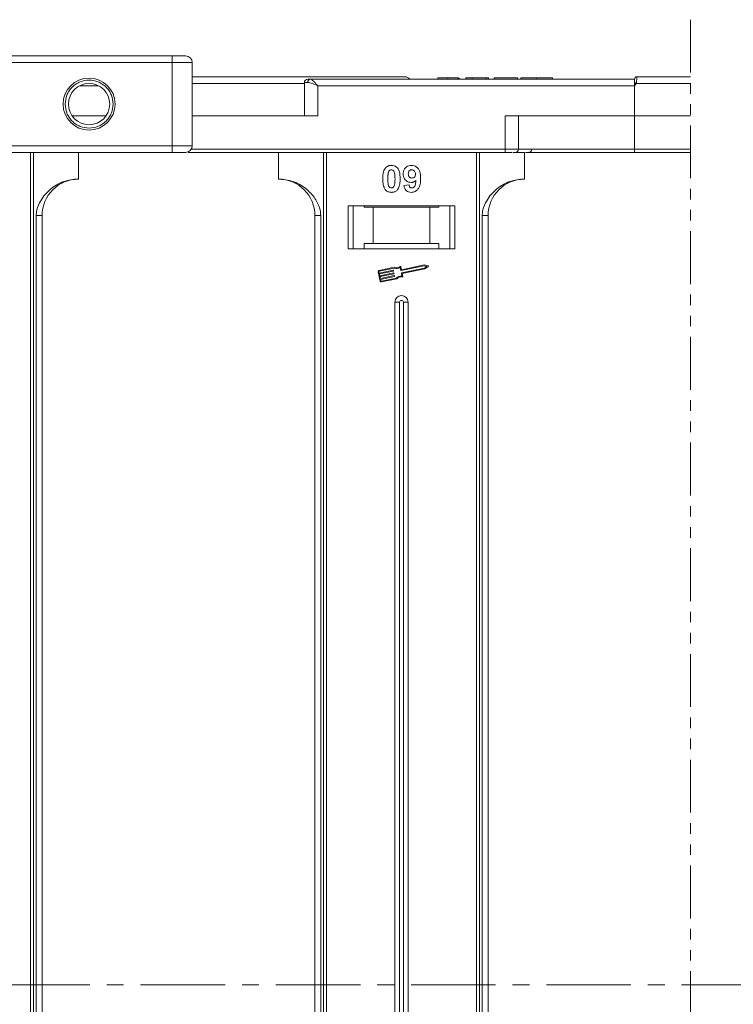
# Model space of a CAD drawing. Header units: millimetres. Extents: x -1004 to 529, y -22 to 1052.
# Tile 26 of 78: x -102 to 5, y 330 to 478. Entities that reach past the tile are written whole.
import ezdxf

# ---------------------------------------------------------------- set-up
doc = ezdxf.new("R2010")
doc.units = ezdxf.units.MM
doc.linetypes.add('CENTERX2', pattern=[20.32, 12.7, -2.54, 2.54, -2.54])
doc.linetypes.add('PHANTOM2', pattern=[31.75, 15.875, -3.175, 3.175, -3.175, 3.175, -3.175])

msp = doc.modelspace()

# ---------------------------------------------------------------- linework, layer by layer
at = {"color": 3, "linetype": 'PHANTOM2', "lineweight": 9, "ltscale": 0.5}
msp.add_line((-1.368, 477.601), (-1.369, 185.907), dxfattribs=at)
at = {"color": 7, "linetype": 'Continuous', "lineweight": 15}
for p, q in [((-79.232, 472.176), (-131.772, 472.176)), ((-79.232, 472.176), (-79.232, 471.176)), ((-131.772, 471.176), (-79.232, 471.176)), ((-79.232, 471.176), (-79.232, 458.676)), ((-76.232, 471.176), (-79.232, 471.176)), ((-76.232, 458.676), (-76.232, 471.176)), ((-9.802, 468.676), (-58.509, 468.676)), ((-39.366, 468.876), (-39.366, 468.676)), ((-37.822, 468.676), (-37.822, 468.876)), ((-36.27, 468.676), (-36.27, 468.876)), ((-36.161, 468.676), (-36.161, 468.876)), ((-35.136, 468.676), (-35.136, 468.876)), ((-35.136, 468.876), (-34.174, 468.876)), ((-34.174, 468.876), (-34.174, 468.676)), ((-34.174, 468.876), (-32.059, 468.876)), ((-32.059, 468.876), (-32.059, 468.676)), ((-32.059, 468.876), (-31.738, 468.876)), ((-31.738, 468.876), (-31.738, 468.676)), ((-30.905, 468.676), (-30.905, 468.876)), ((-30.905, 468.876), (-27.379, 468.876)), ((-27.379, 468.876), (-27.379, 468.676)), ((-26.866, 468.876), (-26.866, 468.676)), ((-24.488, 468.676), (-24.488, 468.876)), ((-22.123, 468.676), (-22.123, 468.876)), ((-9.802, 468.673), (-9.802, 468.676)), ((-9.452, 469.026), (-9.452, 469.026)), ((-93.163, 467.676), (-90.301, 467.676)), ((-59.391, 468.026), (-76.232, 468.026)), ((-59.391, 468.176), (-59.391, 463.176)), ((-58.881, 468.176), (-59.391, 468.176)), ((-57.391, 467.676), (-9.802, 467.676)), ((-57.391, 463.176), (-57.391, 467.676)), ((-9.568, 468.026), (-9.802, 467.676)), ((-9.802, 467.676), (-9.802, 463.176)), ((-1.368, 468.026), (-9.568, 468.026)), ((-89.173, 463.176), (-94.291, 463.176)), ((-76.232, 463.176), (-57.391, 463.176)), ((-29.214, 463.176), (-29.214, 458.176)), ((-9.802, 463.176), (-29.214, 463.176)), ((-27.214, 458.176), (-27.214, 463.176)), ((-9.802, 458.176), (-9.802, 463.176)), ((-9.802, 463.176), (-1.368, 463.176)), ((-79.232, 458.676), (-149.669, 458.676)), ((-79.232, 458.676), (-79.232, 457.676)), ((-76.232, 458.676), (-79.232, 458.676)), ((-150.787, 457.676), (-79.232, 457.676)), ((-100.514, 457.676), (-100.514, 332.676)), ((-100.095, 332.676), (-100.095, 457.676)), ((-93.302, 453.676), (-93.302, 457.676)), ((-76.802, 457.772), (-76.802, 457.676)), ((-76.802, 457.676), (-29.214, 457.676)), ((-29.214, 458.176), (-76.366, 458.176)), ((-63.302, 457.676), (-63.302, 453.676)), ((-56.509, 457.676), (-56.509, 332.676)), ((-56.09, 332.676), (-56.09, 457.676)), ((-33.514, 457.676), (-33.514, 332.676)), ((-33.095, 332.676), (-33.095, 457.676)), ((-29.214, 458.176), (-29.214, 457.676)), ((-27.214, 458.176), (-29.214, 458.176)), ((-28.007, 457.676), (-26.302, 457.676)), ((-9.802, 458.176), (-27.214, 458.176)), ((-26.302, 453.676), (-26.302, 457.676)), ((-1.368, 458.176), (-9.802, 458.176)), ((-9.802, 458.176), (-9.802, 457.676)), ((-9.802, 457.676), (-1.368, 457.676)), ((-44.443, 452.72), (-43.674, 452.804)), ((-36.802, 449.676), (-52.802, 449.676)), ((-52.802, 449.676), (-52.802, 443.176)), ((-52.052, 443.176), (-52.052, 449.676)), ((-50.416, 449.476), (-50.416, 449.676)), ((-50.416, 449.476), (-49.052, 449.476)), ((-49.052, 449.476), (-49.052, 443.976)), ((-40.552, 449.476), (-49.052, 449.476)), ((-40.552, 443.976), (-40.552, 449.476)), ((-40.552, 449.476), (-39.189, 449.476)), ((-39.189, 449.676), (-39.189, 449.476)), ((-37.552, 449.676), (-37.552, 443.176)), ((-36.802, 443.176), (-36.802, 449.676)), ((-99.688, 448.176), (-99.688, 332.676)), ((-98.802, 448.176), (-99.688, 448.176)), ((-98.802, 332.676), (-98.802, 448.176)), ((-57.802, 448.176), (-56.917, 448.176)), ((-57.802, 448.176), (-57.802, 332.676)), ((-56.917, 332.676), (-56.917, 448.176)), ((-32.688, 448.176), (-32.688, 332.676)), ((-31.802, 448.176), (-32.688, 448.176)), ((-31.802, 332.676), (-31.802, 448.176)), ((-49.052, 443.976), (-50.416, 443.976)), ((-50.416, 443.976), (-50.416, 443.176)), ((-40.552, 443.976), (-49.052, 443.976)), ((-39.189, 443.976), (-40.552, 443.976)), ((-39.189, 443.176), (-39.189, 443.976)), ((-52.802, 443.176), (-36.802, 443.176)), ((-41.414, 440.653), (-44.875, 439.921)), ((-41.415, 440.773), (-44.784, 440.061)), ((-40.813, 440.655), (-41.415, 440.773)), ((-40.972, 440.566), (-41.414, 440.653)), ((-48.299, 439.738), (-48.007, 438.359)), ((-48.184, 439.763), (-48.135, 439.533)), ((-45.884, 440.428), (-48.163, 439.947)), ((-45.896, 440.306), (-48.139, 439.832)), ((-48.135, 439.533), (-46.053, 439.973)), ((-46.028, 439.858), (-48.111, 439.418)), ((-48.111, 439.418), (-48.05, 439.131)), ((-48.05, 439.131), (-45.968, 439.571)), ((-45.943, 439.456), (-48.026, 439.016)), ((-47.965, 438.728), (-45.883, 439.168)), ((-46.018, 439.95), (-46.006, 439.893)), ((-45.933, 439.548), (-45.921, 439.49)), ((-45.848, 439.146), (-45.836, 439.088)), ((-44.91, 439.944), (-45.004, 440.388)), ((-44.819, 440.083), (-44.907, 440.499)), ((-44.731, 439.098), (-44.825, 439.542)), ((-44.802, 439.577), (-41.341, 440.308)), ((-44.692, 439.48), (-41.293, 440.198)), ((-44.598, 439.036), (-44.692, 439.48)), ((-41.341, 440.308), (-40.972, 440.566)), ((-41.293, 440.198), (-40.791, 440.549)), ((-48.026, 439.016), (-47.965, 438.728)), ((-45.859, 439.054), (-47.941, 438.614)), ((-47.941, 438.614), (-47.893, 438.384)), ((-47.823, 438.338), (-45.58, 438.812)), ((-47.799, 438.223), (-45.52, 438.705)), ((-45.802, 435.176), (-45.802, 332.676)), ((-45.802, 435.176), (-45.087, 435.176)), ((-45.087, 435.176), (-45.087, 332.676)), ((-44.517, 332.676), (-44.517, 435.176)), ((-43.802, 435.176), (-44.517, 435.176)), ((-43.802, 332.676), (-43.802, 435.176)), ((-100.514, 332.676), (-100.514, 207.676)), ((-100.095, 207.676), (-100.095, 332.676)), ((-99.688, 332.676), (-99.688, 217.176)), ((-98.802, 217.176), (-98.802, 332.676)), ((-57.802, 332.676), (-57.802, 217.176)), ((-56.917, 217.176), (-56.917, 332.676)), ((-56.509, 332.676), (-56.509, 207.676)), ((-56.09, 207.676), (-56.09, 332.676)), ((-45.802, 332.676), (-45.802, 230.176)), ((-45.087, 332.676), (-45.087, 230.176)), ((-44.517, 230.176), (-44.517, 332.676)), ((-43.802, 230.176), (-43.802, 332.676)), ((-33.514, 332.676), (-33.514, 207.676)), ((-33.095, 207.676), (-33.095, 332.676)), ((-32.688, 332.676), (-32.688, 217.176)), ((-31.802, 217.176), (-31.802, 332.676))]:
    msp.add_line(p, q, dxfattribs=at)
at = {"color": 1, "linetype": 'CENTERX2', "lineweight": 13}
msp.add_line((355.422, 332.676), (-482.661, 332.676), dxfattribs=at)
at = {"color": 7, "linetype": 'Continuous', "lineweight": 15}
for radius in [3.9, 3.1]:
    msp.add_circle((-91.732, 464.926), radius, dxfattribs=at)
for centre, radius, start, end in [((-77.232, 471.176), 1, 0, 90), ((-58.891, 468.176), 0.5, 90, 180), ((-58.434, 468.231), 0.451, 99.5202, 187.08135), ((-44.302, 468.026), 1, 41.2946, 90), ((-9.452, 468.676), 0.35, 89.99809, 179.99959), ((-45.346, 401.098), 75.89, 61.87179, 62.07191), ((-77.232, 458.676), 1, 270, 0), ((-27.714, 458.176), 0.5, 270, 0), ((-25.731, 458.176), 0.5, 270, 0), ((-93.302, 448.176), 5.5, 90, 180), ((-63.302, 448.176), 5.5, 0, 90), ((-26.302, 448.176), 5.5, 90, 180), ((-40.825, 440.597), 0.0587, 304.95116, 78.90824), ((-48.126, 439.775), 0.176, 101.9297, 191.9297), ((-48.126, 439.775), 0.0587, 101.9297, 191.9297), ((-46.047, 439.944), 0.0294, 11.9297, 101.9297), ((-46.035, 439.887), 0.0294, 281.9297, 11.9297), ((-45.962, 439.542), 0.0294, 11.9297, 101.9297), ((-45.95, 439.484), 0.0294, 281.9297, 11.9297), ((-45.531, 441.226), 0.99, 248.37041, 302.16635), ((-45.531, 441.226), 0.873, 246.11204, 307.44471), ((-45.877, 439.14), 0.0294, 11.9297, 101.9297), ((-44.874, 438.118), 0.99, 81.69305, 135.48899), ((-44.965, 440.487), 0.0587, 11.9297, 127.44471), ((-44.881, 439.95), 0.0294, 191.9297, 281.9297), ((-44.796, 439.548), 0.0294, 101.9297, 191.9297), ((-44.791, 440.089), 0.0294, 191.9297, 281.9297), ((-47.835, 438.396), 0.176, 191.9297, 281.9297), ((-47.835, 438.396), 0.0587, 191.9297, 281.9297), ((-45.865, 439.082), 0.0294, 281.9297, 11.9297), ((-44.874, 438.118), 0.873, 76.41469, 137.74736), ((-44.655, 439.023), 0.0587, 256.41469, 11.9297), ((-44.802, 435.176), 1, 0, 180), ((-44.802, 435.176), 0.285, 0, 180)]:
    msp.add_arc(centre, radius, start, end, dxfattribs=at)
for points, knots in [([(-77.232, 472.176), (-77.259, 472.176), (-77.3, 472.176), (-77.549, 472.176), (-77.808, 472.176), (-78.126, 472.176), (-78.592, 472.176), (-78.98, 472.176), (-79.232, 472.176)], [0, 0, 0, 0, 0.2394429, 0.3698071, 0.5000001, 0.6303641, 0.7605571, 1, 1, 1, 1]), ([(-44.302, 469.026), (-44.348, 469.026), (-44.442, 469.026), (-45.213, 469.026), (-46.379, 469.026), (-47.85, 469.026), (-49.498, 469.026), (-51.438, 469.026), (-54.394, 469.026), (-57.828, 469.026), (-61.605, 469.026), (-64.841, 469.026), (-68.485, 469.026), (-72.401, 469.026), (-74.993, 469.026), (-76.232, 469.026)], [0, 0, 0, 0, 0.078067, 0.1585157, 0.2411878, 0.3057888, 0.3703792, 0.4363341, 0.5022783, 0.6340035, 0.6986045, 0.7631949, 0.8458763, 0.9263228, 1, 1, 1, 1]), ([(-58.509, 468.676), (-58.441, 468.659), (-58.297, 468.623), (-58.018, 468.373), (-57.708, 468.043), (-57.497, 467.798), (-57.391, 467.676)], [0, 0, 0, 0, 0.2343588, 0.4982155, 0.7484812, 1, 1, 1, 1]), ([(-37.822, 468.876), (-37.956, 468.876), (-38.26, 468.876), (-38.712, 468.876), (-39.07, 468.876), (-39.325, 468.876), (-39.35, 468.876), (-39.366, 468.876)], [0, 0, 0, 0, 0.1552919, 0.3531453, 0.543243, 0.704067, 1, 1, 1, 1]), ([(-36.27, 468.876), (-36.324, 468.876), (-36.432, 468.876), (-36.736, 468.876), (-37.201, 468.876), (-37.588, 468.876), (-37.822, 468.876)], [0, 0, 0, 0, 0.2064605, 0.4135145, 0.6452106, 1, 1, 1, 1]), ([(-24.488, 468.876), (-24.621, 468.876), (-25.025, 468.876), (-25.685, 468.876), (-26.307, 468.876), (-26.732, 468.876), (-26.857, 468.876), (-26.865, 468.876), (-26.866, 468.876)], [0, 0, 0, 0, 0.1021706, 0.3092201, 0.51365, 0.6922749, 0.9324126, 1, 1, 1, 1]), ([(-22.123, 468.876), (-22.126, 468.876), (-22.137, 468.876), (-22.279, 468.876), (-22.67, 468.876), (-23.244, 468.876), (-23.884, 468.876), (-24.305, 468.876), (-24.488, 468.876)], [0, 0, 0, 0, 0.1018882, 0.3073435, 0.4929627, 0.6786474, 0.8607914, 1, 1, 1, 1]), ([(-9.452, 469.026), (-9.452, 469.018), (-9.451, 469.005), (-9.452, 468.902), (-9.454, 468.757), (-9.466, 468.573), (-9.485, 468.391), (-9.515, 468.204), (-9.551, 468.081), (-9.568, 468.026)], [0, 0, 0, 0, 0.1718456, 0.312445, 0.4991009, 0.6298393, 0.7575038, 0.8890244, 1, 1, 1, 1]), ([(-1.368, 469.026), (-1.426, 469.026), (-2.793, 469.026), (-5.474, 469.026), (-8.139, 469.026), (-9.452, 469.026)], [0.83860985, 0.83860985, 0.83860985, 0.83860985, 0.84218524, 0.92228073, 1, 1, 1, 1]), ([(-95.332, 464.926), (-95.283, 465.378), (-95.209, 466.077), (-94.761, 466.916), (-94.295, 467.488), (-93.723, 467.957), (-92.884, 468.391), (-91.732, 468.613), (-90.58, 468.391), (-89.741, 467.957), (-89.168, 467.489), (-88.703, 466.916), (-88.255, 466.077), (-88.18, 465.378), (-88.132, 464.926)], [0, 0, 0, 0, 0.1197215, 0.184837, 0.25, 0.3151155, 0.3802785, 0.5, 0.6197215, 0.684837, 0.75, 0.8151155, 0.8802785, 1, 1, 1, 1]), ([(-57.391, 467.676), (-57.66, 467.792), (-58.078, 467.972), (-58.577, 468.144), (-58.786, 468.166), (-58.881, 468.176)], [0, 0, 0, 0, 0.4984129, 0.772928, 1, 1, 1, 1]), ([(-9.802, 468.15), (-9.802, 468.243), (-9.802, 468.428), (-9.802, 468.589), (-9.802, 468.62), (-9.802, 468.629)], [0, 0, 0, 0, 0.412717, 0.8254516, 1, 1, 1, 1]), ([(-88.132, 464.926), (-88.18, 464.473), (-88.255, 463.774), (-88.703, 462.935), (-89.168, 462.363), (-89.741, 461.894), (-90.58, 461.46), (-91.732, 461.238), (-92.883, 461.46), (-93.722, 461.894), (-94.295, 462.363), (-94.76, 462.935), (-95.209, 463.774), (-95.283, 464.473), (-95.332, 464.926)], [0, 0, 0, 0, 0.1197215, 0.184837, 0.25, 0.3151155, 0.3802785, 0.5, 0.6197215, 0.684837, 0.75, 0.8151155, 0.8802785, 1, 1, 1, 1]), ([(-79.232, 457.676), (-78.98, 457.676), (-78.592, 457.676), (-78.126, 457.676), (-77.808, 457.676), (-77.549, 457.676), (-77.3, 457.676), (-77.259, 457.676), (-77.232, 457.676)], [0, 0, 0, 0, 0.2394429, 0.3696359, 0.4999999, 0.6301929, 0.7605571, 1, 1, 1, 1]), ([(-29.214, 457.676), (-29.071, 457.676), (-28.778, 457.676), (-28.416, 457.676), (-28.246, 457.676), (-28.182, 457.676)], [0, 0, 0, 0, 0.3748158, 0.7664972, 1, 1, 1, 1]), ([(-26.155, 457.676), (-25.767, 457.676), (-24.426, 457.676), (-21.679, 457.676), (-17.955, 457.676), (-13.868, 457.676), (-11.144, 457.676), (-9.802, 457.676)], [0, 0, 0, 0, 0.0792642, 0.2739294, 0.5229011, 0.7650927, 1, 1, 1, 1]), ([(-47.227, 455.321), (-47.183, 455.371), (-47.092, 455.473), (-46.924, 455.588), (-46.735, 455.671), (-46.566, 455.709), (-46.424, 455.724), (-46.352, 455.726), (-46.315, 455.727)], [0, 0, 0, 0, 0.1937762, 0.3936, 0.5878635, 0.7889077, 0.894169, 1, 1, 1, 1]), ([(-46.315, 455.727), (-46.18, 455.717), (-45.908, 455.696), (-45.556, 455.498), (-45.284, 455.204), (-45.032, 454.604), (-45.018, 454.081), (-45.007, 453.695)], [0, 0, 0, 0, 0.147566, 0.2966882, 0.4312776, 0.580404, 1, 1, 1, 1]), ([(-44.546, 454.422), (-44.538, 454.557), (-44.523, 454.827), (-44.356, 455.207), (-44.076, 455.503), (-43.705, 455.697), (-43.43, 455.717), (-43.288, 455.727)], [0, 0, 0, 0, 0.1979267, 0.3977284, 0.5974133, 0.7905838, 1, 1, 1, 1]), ([(-43.288, 455.727), (-43.153, 455.716), (-42.881, 455.695), (-42.521, 455.492), (-42.229, 455.187), (-41.989, 454.653), (-41.935, 454.143), (-41.931, 453.788), (-41.93, 453.729)], [0, 0, 0, 0, 0.148288, 0.2977445, 0.4437132, 0.6077915, 0.9347078, 1, 1, 1, 1]), ([(-47.623, 453.703), (-47.621, 453.836), (-47.615, 454.14), (-47.543, 454.669), (-47.403, 455.091), (-47.244, 455.298), (-47.227, 455.321)], [0, 0, 0, 0, 0.2367308, 0.5375555, 0.9496679, 1, 1, 1, 1]), ([(-46.854, 453.703), (-46.853, 453.769), (-46.852, 453.903), (-46.846, 454.083), (-46.836, 454.245), (-46.822, 454.386), (-46.803, 454.528), (-46.78, 454.621), (-46.768, 454.668)], [0, 0, 0, 0, 0.2059417, 0.4119594, 0.558149, 0.7045024, 0.8518015, 1, 1, 1, 1]), ([(-46.768, 454.668), (-46.744, 454.737), (-46.706, 454.849), (-46.598, 454.975), (-46.474, 455.041), (-46.375, 455.058), (-46.321, 455.06), (-46.315, 455.06)], [0, 0, 0, 0, 0.3348035, 0.5425606, 0.750382, 0.9707212, 1, 1, 1, 1]), ([(-46.315, 455.06), (-46.258, 455.055), (-46.156, 455.045), (-46.024, 454.968), (-45.911, 454.821), (-45.815, 454.546), (-45.781, 454.154), (-45.778, 453.854), (-45.777, 453.703)], [0, 0, 0, 0, 0.10461361, 0.18881412, 0.27351189, 0.44412695, 0.71948087, 1, 1, 1, 1]), ([(-43.364, 453.163), (-43.5, 453.175), (-43.772, 453.2), (-44.123, 453.416), (-44.39, 453.722), (-44.528, 454.076), (-44.541, 454.318), (-44.546, 454.422)], [0, 0, 0, 0, 0.2101886, 0.4217733, 0.6236035, 0.8370344, 1, 1, 1, 1]), ([(-43.777, 454.462), (-43.773, 454.548), (-43.766, 454.687), (-43.692, 454.866), (-43.582, 454.973), (-43.439, 455.047), (-43.333, 455.055), (-43.273, 455.06)], [0, 0, 0, 0, 0.2913202, 0.4655393, 0.6416315, 0.798664, 1, 1, 1, 1]), ([(-43.234, 453.829), (-43.302, 453.835), (-43.428, 453.846), (-43.591, 453.94), (-43.702, 454.071), (-43.767, 454.252), (-43.773, 454.383), (-43.777, 454.462)], [0, 0, 0, 0, 0.2139369, 0.3980753, 0.58309068, 0.75166574, 1, 1, 1, 1]), ([(-43.273, 455.06), (-43.205, 455.053), (-43.068, 455.039), (-42.894, 454.922), (-42.765, 454.764), (-42.708, 454.581), (-42.702, 454.46), (-42.7, 454.405)], [0, 0, 0, 0, 0.20795454, 0.42040568, 0.62731968, 0.82770747, 1, 1, 1, 1]), ([(-42.7, 454.405), (-42.704, 454.325), (-42.712, 454.192), (-42.798, 454.023), (-42.919, 453.914), (-43.068, 453.84), (-43.179, 453.833), (-43.234, 453.829)], [0, 0, 0, 0, 0.2673945, 0.4472142, 0.6271221, 0.8130653, 1, 1, 1, 1]), ([(-93.302, 453.676), (-94.062, 453.599), (-95.582, 453.446), (-97.604, 452.257), (-98.936, 450.706), (-99.597, 449.262), (-99.663, 448.47), (-99.688, 448.176)], [0, 0, 0, 0, 0.2490962, 0.4982428, 0.745205, 0.90541, 1, 1, 1, 1]), ([(-56.917, 448.176), (-56.96, 448.566), (-57.072, 449.565), (-57.895, 451.019), (-59.265, 452.432), (-61.131, 453.469), (-62.581, 453.607), (-63.302, 453.676)], [0, 0, 0, 0, 0.1257134, 0.3212757, 0.5244662, 0.763484, 1, 1, 1, 1]), ([(-47.23, 452.087), (-47.269, 452.141), (-47.349, 452.25), (-47.457, 452.487), (-47.547, 452.795), (-47.597, 453.132), (-47.619, 453.436), (-47.622, 453.614), (-47.623, 453.703)], [0, 0, 0, 0, 0.11844057, 0.2393457, 0.45959323, 0.68492476, 0.84223987, 1, 1, 1, 1]), ([(-46.315, 452.342), (-46.383, 452.35), (-46.494, 452.364), (-46.622, 452.452), (-46.726, 452.604), (-46.819, 452.879), (-46.848, 453.269), (-46.852, 453.557), (-46.854, 453.703)], [0, 0, 0, 0, 0.12537017, 0.20229032, 0.27917881, 0.46475759, 0.73058183, 1, 1, 1, 1]), ([(-45.862, 452.735), (-45.886, 452.666), (-45.924, 452.554), (-46.031, 452.429), (-46.153, 452.363), (-46.252, 452.345), (-46.307, 452.343), (-46.315, 452.342)], [0, 0, 0, 0, 0.3336776, 0.5404125, 0.7472639, 0.9612091, 1, 1, 1, 1]), ([(-45.777, 453.703), (-45.777, 453.636), (-45.778, 453.503), (-45.784, 453.322), (-45.794, 453.16), (-45.808, 453.018), (-45.827, 452.875), (-45.85, 452.782), (-45.862, 452.735)], [0, 0, 0, 0, 0.2052705, 0.4106164, 0.5571497, 0.7038442, 0.8514711, 1, 1, 1, 1]), ([(-45.007, 453.695), (-45.01, 453.561), (-45.015, 453.258), (-45.086, 452.739), (-45.224, 452.319), (-45.38, 452.112), (-45.403, 452.082)], [0, 0, 0, 0, 0.2372812, 0.5385907, 0.9326774, 1, 1, 1, 1]), ([(-43.346, 451.676), (-43.481, 451.687), (-43.727, 451.707), (-44.041, 451.889), (-44.283, 452.169), (-44.398, 452.466), (-44.434, 452.666), (-44.443, 452.72)], [0, 0, 0, 0, 0.2427882, 0.4388655, 0.6348012, 0.9009361, 1, 1, 1, 1]), ([(-43.674, 452.804), (-43.661, 452.724), (-43.64, 452.601), (-43.55, 452.457), (-43.445, 452.379), (-43.339, 452.346), (-43.272, 452.343), (-43.247, 452.342)], [0, 0, 0, 0, 0.3447142, 0.5290593, 0.7142089, 0.8921959, 1, 1, 1, 1]), ([(-42.641, 453.498), (-42.687, 453.449), (-42.781, 453.35), (-42.928, 453.261), (-43.055, 453.21), (-43.154, 453.182), (-43.258, 453.166), (-43.328, 453.164), (-43.364, 453.163)], [0, 0, 0, 0, 0.2434912, 0.4962659, 0.6182099, 0.7417038, 0.8701584, 1, 1, 1, 1]), ([(-41.93, 453.729), (-41.933, 453.596), (-41.942, 453.195), (-42.033, 452.639), (-42.311, 452.13), (-42.658, 451.828), (-43.028, 451.69), (-43.261, 451.679), (-43.346, 451.676)], [0, 0, 0, 0, 0.14233715, 0.4291269, 0.58994334, 0.75120549, 0.90989458, 1, 1, 1, 1]), ([(-43.247, 452.342), (-43.193, 452.348), (-43.085, 452.359), (-42.933, 452.458), (-42.792, 452.628), (-42.682, 452.989), (-42.658, 453.291), (-42.641, 453.498)], [0, 0, 0, 0, 0.1120155, 0.2243547, 0.3677679, 0.565827, 1, 1, 1, 1]), ([(-26.302, 453.676), (-27.062, 453.599), (-28.582, 453.446), (-30.604, 452.257), (-31.936, 450.706), (-32.597, 449.262), (-32.663, 448.47), (-32.688, 448.176)], [0, 0, 0, 0, 0.2490962, 0.4982428, 0.745205, 0.90541, 1, 1, 1, 1]), ([(-46.315, 451.676), (-46.382, 451.678), (-46.517, 451.682), (-46.715, 451.726), (-46.905, 451.804), (-47.05, 451.903), (-47.157, 452.001), (-47.206, 452.058), (-47.23, 452.087)], [0, 0, 0, 0, 0.1926347, 0.388697, 0.5820148, 0.7830443, 0.8909593, 1, 1, 1, 1]), ([(-45.403, 452.082), (-45.448, 452.032), (-45.538, 451.93), (-45.707, 451.814), (-45.895, 451.731), (-46.065, 451.693), (-46.206, 451.678), (-46.279, 451.676), (-46.315, 451.676)], [0, 0, 0, 0, 0.1937693, 0.3935642, 0.587886, 0.7891312, 0.8942826, 1, 1, 1, 1])]:
    msp.add_open_spline(points, degree=3, knots=knots, dxfattribs=at)
for points in [[(-58.891, 468.676), (-58.873, 468.676), (-58.838, 468.676), (-58.618, 468.676), (-58.509, 468.676)], [(-9.802, 467.676), (-9.802, 467.758), (-9.802, 467.924), (-9.802, 468.075), (-9.802, 468.15)]]:
    msp.add_open_spline(points, degree=3, dxfattribs=at)

doc.saveas('drawing.dxf')
